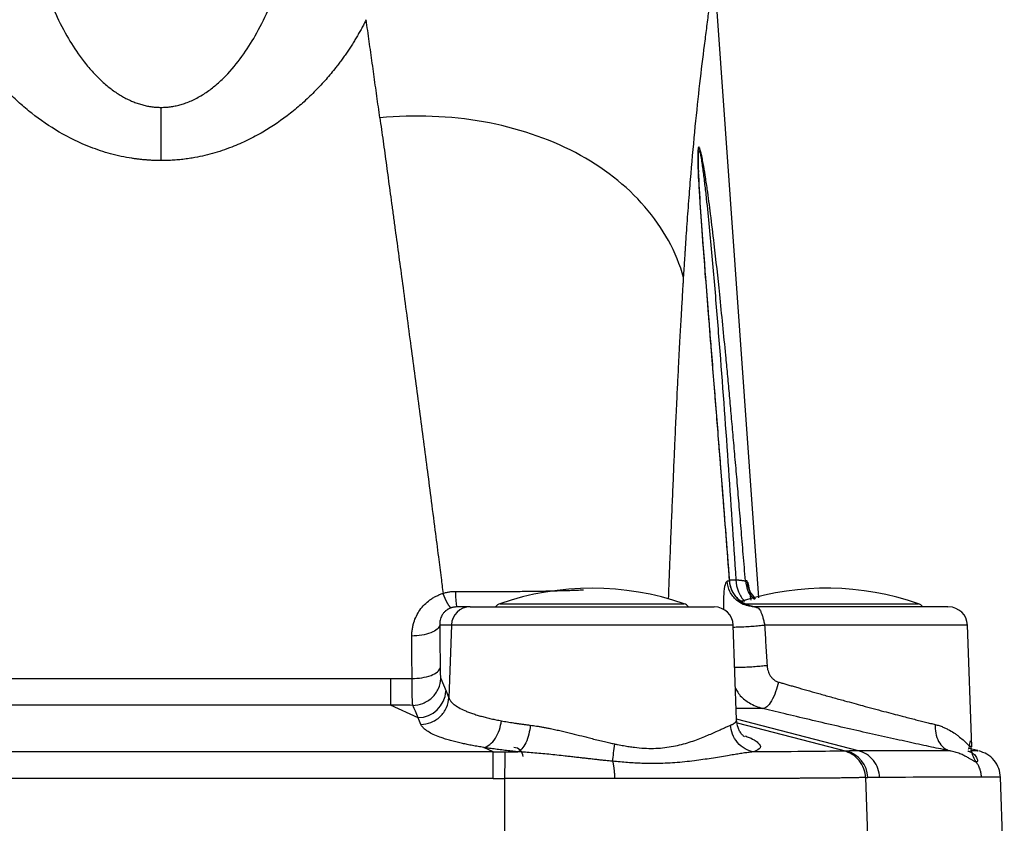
# Model space of a CAD drawing. Header units: millimetres. Extents: x 3 to 2091, y -59 to 1557.
# Tile 6 of 71: x 435 to 541, y 821 to 907. Entities that reach past the tile are written whole.
import ezdxf

# ---------------------------------------------------------------- set-up
doc = ezdxf.new("R2010")
doc.units = ezdxf.units.MM

msp = doc.modelspace()

# ---------------------------------------------------------------- linework, layer by layer
at = {"color": 7, "linetype": 'Continuous', "lineweight": 25}
for p, q in [((514.38, 845.47), (509.51, 913.96)), ((507.94, 890.94), (507.93, 891.18)), ((483.54, 844.51), (482.14, 844.51)), ((483.54, 844.51), (509.59, 844.51)), ((513.28, 844.71), (513.89, 844.53)), ((514.12, 844.48), (513.31, 844.58)), ((513.94, 844.51), (513.32, 844.62)), ((513.94, 844.51), (514.12, 844.46)), ((481.55, 842.58), (480.32, 842.58)), ((481.55, 842.58), (481.28, 834.82)), ((511.98, 832.47), (511.63, 842.58)), ((537.08, 829.6), (536.63, 842.59)), ((536.63, 842.59), (536.63, 842.59)), ((426.06, 836.89), (475.06, 836.89)), ((475.06, 836.89), (477.35, 836.89)), ((475.06, 836.89), (475.06, 834.02)), ((480.43, 836.86), (480.98, 835.53)), ((480.98, 835.53), (481.28, 834.82)), ((475.06, 834.02), (426.06, 834.02)), ((478, 832.69), (475.06, 834.02)), ((478.3, 831.98), (478, 832.69)), ((486.02, 829.06), (485.01, 829.52)), ((537.72, 829.19), (536.76, 829.41)), ((537.08, 829.6), (537.08, 829.6)), ((486.02, 829.06), (415.11, 829.06)), ((486.02, 826.22), (486.02, 829.06)), ((486.02, 826.22), (415.11, 826.22)), ((487.23, 826.22), (487.23, 814.51)), ((525.75, 826.31), (526.15, 814.51)), ((540.56, 814.51), (540.15, 826.34))]:
    msp.add_line(p, q, dxfattribs=at)
at = {"color": 8, "linetype": 'Continuous', "lineweight": 25}
for p, q in [((507.94, 891.07), (507.94, 890.9)), ((511.2, 847.41), (511.92, 847.41)), ((511.22, 847.26), (511.2, 847.29)), ((512.86, 845.12), (512.46, 845.12)), ((486.74, 844.86), (506.39, 844.86)), ((512.69, 844.86), (531.39, 844.86)), ((511.63, 842.58), (481.55, 842.58)), ((511.87, 835.82), (512.05, 835.52)), ((514.77, 833.68), (511.94, 833.69)), ((517.19, 833.1), (514.77, 833.68)), ((524.99, 829.15), (511.98, 832.53)), ((512.05, 832.16), (523.72, 829.14))]:
    msp.add_line(p, q, dxfattribs=at)
at = {"color": 7, "linetype": 'Continuous', "lineweight": 25}
for centre, radius, start, end in [((496.56, 816.51), 30, 70.8777, 109.1223), ((521.56, 816.51), 30, 70.8777, 107.2865), ((483.55, 842.52), 2, 90.1043, 178.114), ((487.06, 843.91), 1, 109.1223, 142.4569), ((506.06, 843.91), 1, 37.7309, 70.8777), ((509.63, 842.51), 2, 2, 90), ((531.06, 843.91), 1, 37.7309, 70.8777), ((534.63, 842.51), 2, 1.9978, 90), ((477.96, 835.72), 3.02, 270.6151, 356.5216), ((488.21, 828.51), 1, 2, 90), ((523.01, 826.24), 2.98, 1.4734, 76.2385)]:
    msp.add_arc(centre, radius, start, end, dxfattribs=at)
for points, knots in [([(437.28, 913.42), (437.33, 913.22), (437.45, 912.81), (437.63, 912.21), (437.81, 911.63), (438, 911.07), (438.19, 910.53), (438.38, 910.01), (438.58, 909.51), (438.77, 909.03), (438.97, 908.57), (439.49, 907.36), (440.4, 905.56), (441.67, 903.55), (442.81, 902.09), (443.76, 901.06), (444.72, 900.16), (445.55, 899.54), (446.2, 899.11), (446.68, 898.84), (447.16, 898.6), (447.64, 898.39), (448.13, 898.21), (448.62, 898.07), (449.1, 897.95), (449.59, 897.87), (450.08, 897.82), (450.4, 897.82), (450.56, 897.81)], [0, 0, 0, 0, 0.031124, 0.061332, 0.090624, 0.118997, 0.146452, 0.172988, 0.198603, 0.223298, 0.247072, 0.269925, 0.410619, 0.531912, 0.600915, 0.664719, 0.723539, 0.777654, 0.802444, 0.826498, 0.849871, 0.872622, 0.894815, 0.916519, 0.93781, 0.958765, 0.979466, 1, 1, 1, 1]), ([(450.56, 897.81), (450.65, 897.82), (450.81, 897.82), (451.06, 897.83), (451.32, 897.85), (451.57, 897.88), (451.82, 897.92), (452.07, 897.97), (452.32, 898.02), (452.57, 898.09), (452.82, 898.16), (453.39, 898.34), (454.28, 898.72), (455.4, 899.39), (456.47, 900.21), (457.8, 901.46), (459.23, 903.21), (460.73, 905.56), (461.71, 907.51), (462.36, 909.04), (462.75, 910.03), (463.13, 911.09), (463.51, 912.23), (463.73, 913.02), (463.85, 913.42)], [0, 0, 0, 0, 0.010631, 0.021284, 0.03197, 0.0427, 0.053488, 0.064343, 0.075278, 0.086303, 0.097429, 0.108666, 0.163445, 0.222304, 0.279937, 0.342468, 0.468027, 0.589327, 0.730022, 0.776645, 0.826959, 0.88096, 0.938643, 1, 1, 1, 1]), ([(506.34, 879.66), (506.36, 880), (506.4, 880.61), (506.45, 881.43), (506.49, 882.05), (506.55, 882.91), (506.62, 884), (506.75, 885.9), (506.92, 888.15), (507.2, 891.68), (507.58, 895.85), (508.07, 900.43), (508.49, 903.81), (508.81, 906.29), (509.02, 907.99), (509.2, 909.63), (509.32, 910.82), (509.4, 911.81), (509.44, 912.55), (509.46, 913.31), (509.46, 913.76), (509.46, 913.96)], [0, 0, 0, 0, 0.021705, 0.039354, 0.052954, 0.062508, 0.09564, 0.125011, 0.1892, 0.250017, 0.37501, 0.499998, 0.624985, 0.685243, 0.749989, 0.809584, 0.874993, 0.896509, 0.937498, 0.972205, 1, 1, 1, 1]), ([(450.56, 892.14), (450.43, 892.14), (450.17, 892.14), (449.78, 892.15), (449.39, 892.17), (449, 892.2), (448.61, 892.23), (448.22, 892.27), (447.83, 892.32), (447.2, 892.42), (446.3, 892.58), (445.18, 892.85), (444.08, 893.18), (442.19, 893.87), (439.63, 895.12), (437.19, 896.8), (435.43, 898.28), (434.21, 899.44), (433.06, 900.65), (432.14, 901.76), (431.38, 902.75), (430.77, 903.6), (430.2, 904.47), (429.66, 905.35), (429.14, 906.25), (428.83, 906.86), (428.67, 907.17)], [0, 0, 0, 0, 0.012501, 0.02499, 0.037475, 0.049962, 0.06246, 0.074976, 0.087517, 0.100091, 0.137287, 0.175147, 0.212402, 0.25021, 0.375129, 0.500065, 0.561615, 0.625077, 0.686831, 0.750062, 0.790864, 0.831953, 0.87337, 0.915157, 0.957354, 1, 1, 1, 1]), ([(472.45, 907.17), (472.38, 907.02), (472.22, 906.71), (471.98, 906.25), (471.72, 905.8), (471.46, 905.35), (471.2, 904.91), (470.92, 904.46), (470.64, 904.03), (470.35, 903.6), (470.05, 903.17), (469.74, 902.75), (469.42, 902.33), (468.87, 901.62), (468.06, 900.65), (466.92, 899.44), (465.7, 898.28), (463.93, 896.8), (461.98, 895.45), (459.82, 894.3), (458.36, 893.66), (457.09, 893.2), (456.05, 892.88), (454.98, 892.62), (454.04, 892.43), (453.24, 892.31), (452.57, 892.23), (451.9, 892.18), (451.23, 892.14), (450.79, 892.14), (450.56, 892.14)], [0, 0, 0, 0, 0.021381, 0.042645, 0.063796, 0.084841, 0.105783, 0.126628, 0.14738, 0.168045, 0.188627, 0.209133, 0.229567, 0.249935, 0.313145, 0.37489, 0.438312, 0.499873, 0.624807, 0.688308, 0.749858, 0.785828, 0.821331, 0.857374, 0.892791, 0.914322, 0.935771, 0.957176, 0.978573, 1, 1, 1, 1]), ([(473.92, 896.7), (473.86, 897.09), (473.76, 897.87), (473.59, 899.03), (473.43, 900.19), (473.27, 901.36), (473.11, 902.52), (472.94, 903.69), (472.78, 904.85), (472.62, 906.01), (472.51, 906.78), (472.45, 907.17)], [0, 0, 0, 0, 0.108992, 0.218514, 0.328566, 0.439147, 0.550258, 0.661899, 0.774069, 0.88677, 1, 1, 1, 1]), ([(450.56, 892.14), (450.56, 892.96), (450.56, 893.9), (450.56, 895.84), (450.56, 896.85), (450.56, 897.81)], [0, 0, 0, 0, 0.5, 0.5, 1, 1, 1, 1]), ([(473.92, 896.7), (473.97, 896.29), (474.09, 895.46), (474.26, 894.2), (474.44, 892.92), (474.62, 891.62), (474.8, 890.29), (474.98, 888.94), (475.17, 887.56), (475.36, 886.17), (475.75, 883.33), (476.37, 878.74), (477.21, 872.44), (478.08, 865.88), (478.79, 860.5), (479.36, 856.1), (479.77, 852.94), (480.14, 850.06), (480.43, 847.81), (480.59, 846.51), (480.66, 845.96)], [0, 0, 0, 0, 0.026378, 0.053108, 0.080189, 0.107621, 0.135403, 0.163534, 0.192013, 0.220841, 0.250017, 0.366613, 0.500022, 0.625191, 0.750026, 0.808987, 0.87503, 0.927898, 0.969545, 1, 1, 1, 1]), ([(512.93, 847.28), (512.86, 848.23), (512.7, 850.1), (512.48, 852.84), (512.25, 855.5), (512.04, 858.05), (511.82, 860.5), (511.62, 862.86), (511.41, 865.12), (511.22, 867.28), (511.03, 869.34), (510.69, 872.87), (510.23, 877.51), (509.69, 882.55), (509.24, 886.29), (508.92, 888.73), (508.65, 890.53), (508.46, 891.66), (508.34, 892.33), (508.25, 892.73), (508.17, 893.09), (508.07, 893.42), (507.99, 893.57), (507.94, 893.58), (507.9, 893.5), (507.86, 893.28), (507.84, 892.86), (507.84, 892.28), (507.86, 891.46), (507.9, 890.35), (507.99, 888.86), (508.1, 887.16), (508.23, 885.23), (508.42, 882.72), (508.66, 879.53), (508.98, 875.57), (509.29, 871.63), (509.6, 867.86), (509.87, 864.5), (510.14, 861.07), (510.45, 857.16), (510.81, 852.52), (511.08, 849.08), (511.22, 847.26)], [0, 0, 0, 0, 0.029528, 0.05805, 0.085566, 0.112077, 0.137582, 0.162083, 0.185578, 0.208068, 0.229553, 0.250034, 0.318194, 0.375041, 0.408785, 0.437539, 0.453968, 0.46878, 0.47659, 0.478775, 0.4844, 0.492182, 0.496086, 0.499983, 0.503471, 0.50779, 0.515586, 0.523636, 0.531206, 0.545954, 0.56245, 0.581107, 0.601941, 0.624955, 0.661669, 0.70334, 0.749967, 0.785459, 0.821404, 0.855146, 0.892843, 0.943379, 1, 1, 1, 1]), ([(511.25, 847.22), (511.12, 848.9), (510.89, 851.97), (510.56, 856.14), (510.3, 859.53), (510.06, 862.48), (509.84, 865.34), (509.59, 868.38), (509.36, 871.34), (509.14, 874.02), (508.97, 876.22), (508.82, 878.15), (508.64, 880.45), (508.41, 883.48), (508.13, 887.26), (508, 889.74), (507.94, 891)], [0, 0, 0, 0, 0.113123, 0.206902, 0.28133, 0.342234, 0.40648, 0.475133, 0.548057, 0.607355, 0.65724, 0.697712, 0.739753, 0.815333, 0.906253, 1, 1, 1, 1]), ([(511.22, 847.26), (511.24, 846.95), (511.32, 846.62), (511.6, 845.98), (511.8, 845.68), (512.3, 845.16), (512.6, 844.95), (513.24, 844.65), (513.57, 844.56), (513.89, 844.53)], [0, 0, 0, 0, 0.25, 0.25, 0.5, 0.5, 0.75, 0.75, 1, 1, 1, 1]), ([(513.28, 844.73), (513.13, 844.76), (512.74, 844.86), (512.17, 845.3), (511.68, 845.88), (511.35, 846.59), (511.28, 847.04), (511.25, 847.29)], [0, 0, 0, 0, 0.133717, 0.340483, 0.604176, 0.789205, 1, 1, 1, 1]), ([(511.92, 847.41), (511.96, 847.4), (512.05, 847.4), (512.18, 847.39), (512.29, 847.37), (512.38, 847.36), (512.47, 847.36), (512.55, 847.35), (512.64, 847.34), (512.74, 847.32), (512.83, 847.31), (512.9, 847.29), (512.92, 847.29), (512.93, 847.28)], [0, 0, 0, 0, 0.079723, 0.156849, 0.231263, 0.302866, 0.371574, 0.437319, 0.500046, 0.630891, 0.758013, 0.881126, 1, 1, 1, 1]), ([(511.92, 847.41), (511.93, 846.96), (512.02, 846.53), (512.35, 845.74), (512.58, 845.39), (512.86, 845.12)], [0, 0, 0, 0, 0.5, 0.5, 1, 1, 1, 1]), ([(477.33, 841.41), (477.33, 841.48), (477.33, 841.62), (477.34, 841.83), (477.37, 842.04), (477.4, 842.24), (477.44, 842.45), (477.48, 842.65), (477.59, 843.02), (477.8, 843.55), (478.18, 844.19), (478.66, 844.77), (479.15, 845.19), (479.58, 845.48), (479.93, 845.67), (480.28, 845.83), (480.54, 845.92), (480.66, 845.96)], [0, 0, 0, 0, 0.035894, 0.071632, 0.107271, 0.142866, 0.178476, 0.214158, 0.249968, 0.375794, 0.499629, 0.6253, 0.74935, 0.812958, 0.875615, 0.937798, 1, 1, 1, 1]), ([(480.66, 845.96), (480.72, 845.98), (480.84, 846.02), (481.03, 846.07), (481.21, 846.1), (481.4, 846.13), (481.59, 846.16), (481.78, 846.17), (481.91, 846.17), (481.98, 846.17)], [0, 0, 0, 0, 0.143047, 0.285494, 0.427662, 0.569875, 0.712456, 0.855726, 1, 1, 1, 1]), ([(481.55, 844.42), (481.54, 844.42), (481.53, 844.42), (481.5, 844.43), (481.46, 844.45), (481.43, 844.48), (481.4, 844.52), (481.36, 844.56), (481.32, 844.61), (481.28, 844.67), (481.24, 844.72), (481.21, 844.79), (481.17, 844.85), (481.13, 844.92), (481.09, 844.99), (481.05, 845.07), (481.02, 845.14), (480.98, 845.21), (480.95, 845.28), (480.92, 845.35), (480.89, 845.42), (480.86, 845.49), (480.83, 845.55), (480.8, 845.61), (480.78, 845.67), (480.75, 845.73), (480.73, 845.78), (480.71, 845.83), (480.69, 845.88), (480.68, 845.92), (480.67, 845.95), (480.66, 845.96)], [0, 0, 0, 0, 0.052052, 0.103487, 0.154179, 0.20401, 0.252869, 0.300655, 0.347274, 0.392644, 0.436694, 0.47936, 0.52059, 0.560341, 0.598579, 0.635277, 0.670417, 0.703988, 0.735982, 0.766401, 0.795247, 0.822528, 0.848256, 0.872442, 0.895104, 0.916256, 0.935917, 0.954104, 0.970835, 0.986128, 1, 1, 1, 1]), ([(481.98, 846.17), (482.13, 846.17), (482.45, 846.16), (482.92, 846.16), (483.39, 846.16), (483.86, 846.16), (484.33, 846.16), (484.8, 846.15), (485.27, 846.15), (486.19, 846.16), (487.57, 846.16), (489.34, 846.18), (491.04, 846.2), (492.4, 846.23), (493.44, 846.26), (494.2, 846.28), (494.93, 846.31), (495.41, 846.33), (495.64, 846.34)], [0, 0, 0, 0, 0.03121, 0.062418, 0.093632, 0.124859, 0.156107, 0.187384, 0.218695, 0.25005, 0.375038, 0.500019, 0.624258, 0.749967, 0.812069, 0.874414, 0.937043, 1, 1, 1, 1]), ([(481.98, 846.17), (481.98, 845.93), (481.99, 845.71), (482.02, 845.29), (482.03, 845.11), (482.06, 844.81), (482.07, 844.7), (482.11, 844.55), (482.12, 844.51), (482.14, 844.51)], [0, 0, 0, 0, 0.25, 0.25, 0.5, 0.5, 0.75, 0.75, 1, 1, 1, 1]), ([(481.55, 844.42), (481.52, 844.41), (481.45, 844.39), (481.36, 844.35), (481.27, 844.31), (481.18, 844.26), (481.09, 844.2), (481.01, 844.14), (480.87, 844.04), (480.7, 843.86), (480.54, 843.62), (480.42, 843.36), (480.35, 843.11), (480.31, 842.85), (480.32, 842.68), (480.32, 842.58)], [0, 0, 0, 0, 0.033142, 0.066978, 0.101629, 0.137206, 0.173813, 0.211545, 0.250487, 0.368138, 0.500477, 0.617623, 0.750281, 0.86421, 1, 1, 1, 1]), ([(482.14, 844.51), (482.1, 844.51), (482.02, 844.51), (481.9, 844.5), (481.78, 844.48), (481.66, 844.46), (481.59, 844.43), (481.55, 844.42)], [0, 0, 0, 0, 0.199798, 0.399288, 0.59888, 0.798981, 1, 1, 1, 1]), ([(534.52, 844.51), (534.55, 844.51), (534.67, 844.51), (533.89, 844.51), (532.3, 844.51), (529.99, 844.51), (527.12, 844.51), (523.76, 844.51), (520.21, 844.51), (516.81, 844.51), (514.88, 844.51), (513.94, 844.51)], [0, 0, 0, 0, 0.0429888, 0.1669512, 0.2865185, 0.3992332, 0.5164899, 0.6394486, 0.7639197, 0.885402, 1, 1, 1, 1]), ([(480.32, 842.58), (480.29, 842.44), (480.19, 842.29), (479.87, 842), (479.64, 841.87), (479.06, 841.64), (478.73, 841.56), (478.03, 841.44), (477.67, 841.41), (477.33, 841.41)], [0, 0, 0, 0, 0.25, 0.25, 0.5, 0.5, 0.75, 0.75, 1, 1, 1, 1]), ([(480.32, 842.58), (480.32, 842.2), (480.32, 841.44), (480.33, 840.3), (480.34, 839.15), (480.34, 838.39), (480.34, 838)], [0, 0, 0, 0, 0.249936, 0.499911, 0.749931, 1, 1, 1, 1]), ([(514.98, 842.58), (515.02, 841.87), (515.11, 840.43), (515.19, 839), (515.24, 838.28)], [0, 0, 0, 0, 0.499943, 1, 1, 1, 1]), ([(536.63, 842.58), (536.63, 842.58), (536.47, 842.58), (535.83, 842.58), (535.36, 842.58), (534.13, 842.58), (533.37, 842.58), (531.62, 842.58), (530.63, 842.58), (528.48, 842.58), (527.32, 842.58), (524.89, 842.58), (523.63, 842.58), (521.1, 842.58), (519.82, 842.58), (517.33, 842.58), (516.12, 842.58), (514.98, 842.58)], [0, 0, 0, 0, 0.125, 0.125, 0.25, 0.25, 0.375, 0.375, 0.5, 0.5, 0.625, 0.625, 0.75, 0.75, 0.875, 0.875, 1, 1, 1, 1]), ([(477.35, 836.89), (477.35, 837.27), (477.35, 838.02), (477.34, 839.16), (477.34, 840.29), (477.33, 841.04), (477.33, 841.41)], [0, 0, 0, 0, 0.249968, 0.499957, 0.749968, 1, 1, 1, 1]), ([(477.35, 836.89), (477.69, 836.89), (478.05, 836.91), (478.75, 837.02), (479.09, 837.1), (479.66, 837.32), (479.89, 837.45), (480.22, 837.72), (480.31, 837.87), (480.34, 838)], [0, 0, 0, 0, 0.25, 0.25, 0.5, 0.5, 0.75, 0.75, 1, 1, 1, 1]), ([(480.34, 838), (480.34, 837.97), (480.34, 837.9), (480.34, 837.79), (480.35, 837.69), (480.35, 837.56), (480.36, 837.41), (480.37, 837.25), (480.38, 837.11), (480.39, 837), (480.41, 836.91), (480.42, 836.87), (480.43, 836.86)], [0, 0, 0, 0, 0.062322, 0.124613, 0.1871, 0.250008, 0.37525, 0.50005, 0.624532, 0.750062, 0.875228, 1, 1, 1, 1]), ([(515.24, 838.28), (515.24, 838.23), (515.25, 838.13), (515.27, 837.98), (515.3, 837.84), (515.36, 837.65), (515.44, 837.43), (515.58, 837.17), (515.75, 836.94), (515.94, 836.77), (516.12, 836.64), (516.28, 836.56), (516.4, 836.52), (516.46, 836.5)], [0, 0, 0, 0, 0.062757, 0.125173, 0.187521, 0.250073, 0.375939, 0.499894, 0.626127, 0.750099, 0.835259, 0.918139, 1, 1, 1, 1]), ([(477.43, 834.01), (477.43, 834.03), (477.43, 834.06), (477.42, 834.12), (477.41, 834.19), (477.41, 834.27), (477.4, 834.35), (477.4, 834.45), (477.39, 834.55), (477.39, 834.65), (477.38, 834.76), (477.38, 834.88), (477.37, 835.05), (477.37, 835.27), (477.36, 835.56), (477.36, 835.86), (477.36, 836.19), (477.35, 836.53), (477.35, 836.77), (477.35, 836.89)], [0, 0, 0, 0, 0.048655, 0.096681, 0.144068, 0.190807, 0.236903, 0.282356, 0.327169, 0.371343, 0.41488, 0.457781, 0.500048, 0.58461, 0.668674, 0.752246, 0.83534, 0.917946, 1, 1, 1, 1]), ([(477.43, 834.01), (477.78, 834.02), (478.15, 834.08), (478.86, 834.36), (479.21, 834.58), (479.79, 835.13), (480.02, 835.46), (480.33, 836.16), (480.41, 836.52), (480.43, 836.86)], [0, 0, 0, 0, 0.25, 0.25, 0.5, 0.5, 0.75, 0.75, 1, 1, 1, 1]), ([(516.46, 836.5), (516.38, 836.17), (516.28, 835.82), (516.03, 835.12), (515.88, 834.78), (515.55, 834.21), (515.38, 833.99), (515.05, 833.72), (514.9, 833.66), (514.77, 833.68)], [0, 0, 0, 0, 0.25, 0.25, 0.5, 0.5, 0.75, 0.75, 1, 1, 1, 1]), ([(516.46, 836.5), (516.58, 836.46), (516.84, 836.39), (517.25, 836.27), (517.69, 836.14), (518.16, 836.01), (518.85, 835.81), (519.77, 835.55), (520.97, 835.21), (522.21, 834.86), (523.42, 834.53), (524.49, 834.24), (525.9, 833.85), (527.65, 833.38), (529.26, 832.96), (530.32, 832.69), (530.97, 832.52), (531.57, 832.37), (532.15, 832.23), (532.69, 832.09), (533.02, 832.01), (533.19, 831.97)], [0, 0, 0, 0, 0.021852, 0.045291, 0.07032, 0.096939, 0.12515, 0.187703, 0.250309, 0.323105, 0.393315, 0.448816, 0.50056, 0.631134, 0.750378, 0.793752, 0.836415, 0.878369, 0.919616, 0.960158, 1, 1, 1, 1]), ([(512.05, 835.52), (512.1, 835.44), (512.35, 834.99), (512.85, 834.61), (513.7, 834.03), (514.28, 833.84), (514.77, 833.68)], [0, 0, 0, 0, 0.0808978, 0.4578558, 0.5408634, 1, 1, 1, 1]), ([(478.3, 831.98), (478.64, 831.98), (479.01, 832.05), (479.72, 832.33), (480.07, 832.54), (480.64, 833.09), (480.88, 833.42), (481.19, 834.12), (481.27, 834.48), (481.28, 834.82)], [0, 0, 0, 0, 0.25, 0.25, 0.5, 0.5, 0.75, 0.75, 1, 1, 1, 1]), ([(481.28, 834.82), (481.29, 834.79), (481.32, 834.73), (481.36, 834.64), (481.42, 834.55), (481.47, 834.47), (481.54, 834.39), (481.61, 834.32), (481.68, 834.25), (481.75, 834.18), (481.95, 834.02), (482.32, 833.78), (482.87, 833.5), (483.38, 833.29), (483.81, 833.13), (484.28, 832.98), (484.76, 832.84), (485.27, 832.71), (485.79, 832.58), (486.33, 832.47), (486.7, 832.4), (486.89, 832.36)], [0, 0, 0, 0, 0.032537, 0.063888, 0.094052, 0.123029, 0.150819, 0.17742, 0.202831, 0.227054, 0.250086, 0.380474, 0.500024, 0.567345, 0.633286, 0.697848, 0.761031, 0.822836, 0.883265, 0.942319, 1, 1, 1, 1]), ([(477.43, 834.01), (477.04, 834.02), (476.25, 834.02), (475.46, 834.02), (475.06, 834.02)], [0, 0, 0, 0, 0.499942, 1, 1, 1, 1]), ([(478, 832.69), (477.9, 832.92), (477.71, 833.36), (477.52, 833.8), (477.43, 834.01)], [0, 0, 0, 0, 0.516482, 1, 1, 1, 1]), ([(485.01, 829.52), (485.21, 829.57), (485.44, 829.67), (485.86, 830), (486.07, 830.23), (486.42, 830.77), (486.56, 831.08), (486.78, 831.72), (486.85, 832.05), (486.89, 832.36)], [0, 0, 0, 0, 0.25, 0.25, 0.5, 0.5, 0.75, 0.75, 1, 1, 1, 1]), ([(486.89, 832.36), (486.99, 832.34), (487.2, 832.3), (487.53, 832.25), (487.86, 832.19), (488.19, 832.14), (488.54, 832.09), (488.89, 832.04), (489.24, 831.99), (489.6, 831.94), (489.85, 831.91), (489.97, 831.9)], [0, 0, 0, 0, 0.110518, 0.22118, 0.331989, 0.442947, 0.554053, 0.66531, 0.77672, 0.888282, 1, 1, 1, 1]), ([(511.34, 831.9), (511.38, 831.91), (511.45, 831.94), (511.54, 831.98), (511.63, 832.02), (511.7, 832.07), (511.77, 832.12), (511.83, 832.16), (511.88, 832.21), (511.92, 832.26), (511.95, 832.31), (511.97, 832.37), (511.98, 832.42), (511.98, 832.46), (511.98, 832.47)], [0, 0, 0, 0, 0.083515, 0.166996, 0.250441, 0.333852, 0.417231, 0.500576, 0.583889, 0.667171, 0.750423, 0.833644, 0.916836, 1, 1, 1, 1]), ([(512.83, 830.65), (512.84, 830.64), (512.86, 830.63), (512.74, 830.72), (512.57, 830.88), (512.32, 831.24), (512.08, 831.73), (512.02, 832.2), (511.98, 832.5)], [0, 0, 0, 0, 0.031535, 0.232768, 0.445934, 0.606897, 0.745906, 1, 1, 1, 1]), ([(534.77, 829.15), (534.12, 829.29), (532.84, 829.55), (530.58, 830.04), (528.13, 830.58), (525.52, 831.16), (522.82, 831.77), (520.1, 832.41), (518.2, 832.86), (517.26, 833.08), (517.19, 833.1)], [0, 0, 0, 0, 0.141196, 0.282469, 0.423703, 0.564944, 0.706181, 0.84742, 0.988692, 1, 1, 1, 1]), ([(485.01, 829.52), (484.9, 829.54), (484.7, 829.57), (484.4, 829.62), (484.1, 829.67), (483.81, 829.72), (483.53, 829.78), (483.25, 829.83), (482.98, 829.89), (482.72, 829.95), (482.34, 830.03), (481.87, 830.15), (481.32, 830.3), (480.8, 830.45), (480.21, 830.66), (479.6, 830.91), (479.11, 831.17), (478.79, 831.39), (478.6, 831.56), (478.46, 831.71), (478.36, 831.84), (478.32, 831.93), (478.3, 831.98)], [0, 0, 0, 0, 0.026811, 0.053586, 0.080337, 0.107077, 0.133819, 0.160576, 0.18736, 0.214184, 0.24106, 0.304644, 0.368283, 0.434073, 0.499995, 0.613166, 0.726442, 0.791866, 0.857346, 0.904883, 0.952412, 1, 1, 1, 1]), ([(489.97, 831.9), (489.94, 831.58), (489.89, 831.25), (489.73, 830.61), (489.62, 830.3), (489.37, 829.76), (489.23, 829.54), (488.94, 829.21), (488.79, 829.1), (488.66, 829.05)], [0, 0, 0, 0, 0.25, 0.25, 0.5, 0.5, 0.75, 0.75, 1, 1, 1, 1]), ([(489.97, 831.9), (490.08, 831.88), (490.3, 831.85), (490.65, 831.8), (491, 831.75), (491.37, 831.68), (491.75, 831.61), (492.19, 831.52), (492.7, 831.41), (493.44, 831.25), (494.37, 831.02), (495.3, 830.79), (496.02, 830.6), (496.61, 830.45), (497.23, 830.3), (497.87, 830.14), (498.43, 830.01), (498.79, 829.93), (498.96, 829.9)], [0, 0, 0, 0, 0.038738, 0.07865, 0.119748, 0.162041, 0.205537, 0.250246, 0.311053, 0.375393, 0.500545, 0.619352, 0.678708, 0.738086, 0.813518, 0.882314, 0.944475, 1, 1, 1, 1]), ([(498.96, 829.9), (499.07, 829.87), (499.29, 829.83), (499.62, 829.77), (499.93, 829.71), (500.23, 829.66), (500.52, 829.61), (500.8, 829.57), (501.34, 829.5), (502.12, 829.43), (503.13, 829.41), (504.1, 829.47), (505.34, 829.64), (506.49, 829.93), (507.53, 830.27), (508.26, 830.54), (508.93, 830.82), (509.55, 831.09), (510.1, 831.34), (510.51, 831.53), (510.8, 831.67), (511, 831.76), (511.19, 831.83), (511.29, 831.88), (511.34, 831.9)], [0, 0, 0, 0, 0.019461, 0.038364, 0.056711, 0.074504, 0.091746, 0.10844, 0.12459, 0.187064, 0.248515, 0.31044, 0.372516, 0.497192, 0.559848, 0.622649, 0.68553, 0.748446, 0.815182, 0.874256, 0.907457, 0.939472, 0.970315, 1, 1, 1, 1]), ([(513.82, 829.05), (513.51, 829.1), (513.2, 829.21), (512.6, 829.55), (512.32, 829.77), (511.86, 830.31), (511.68, 830.62), (511.43, 831.26), (511.36, 831.59), (511.34, 831.9)], [0, 0, 0, 0, 0.25, 0.25, 0.5, 0.5, 0.75, 0.75, 1, 1, 1, 1]), ([(533.19, 831.97), (533.17, 831.67), (533.19, 831.36), (533.3, 830.74), (533.41, 830.44), (533.69, 829.9), (533.88, 829.68), (534.3, 829.33), (534.53, 829.21), (534.77, 829.15)], [0, 0, 0, 0, 0.25, 0.25, 0.5, 0.5, 0.75, 0.75, 1, 1, 1, 1]), ([(533.19, 831.97), (533.26, 831.95), (533.4, 831.91), (533.61, 831.85), (533.82, 831.78), (534.07, 831.68), (534.38, 831.54), (534.83, 831.31), (535.24, 831.05), (535.58, 830.8), (535.91, 830.54), (536.2, 830.29), (536.45, 830.06), (536.61, 829.91), (536.75, 829.78), (536.86, 829.68), (536.94, 829.63), (536.99, 829.61), (537.01, 829.6), (537.02, 829.6)], [0, 0, 0, 0, 0.031812, 0.06462, 0.098439, 0.133283, 0.194485, 0.260987, 0.383173, 0.450521, 0.499836, 0.633058, 0.694467, 0.749808, 0.818043, 0.881876, 0.922536, 0.961886, 1, 1, 1, 1]), ([(536.73, 829.32), (536.76, 829.36), (536.79, 829.43), (536.92, 829.99), (536.97, 830.21)], [0, 0, 0, 0, 0.618478, 1, 1, 1, 1]), ([(488.66, 829.05), (488.54, 829.06), (488.3, 829.09), (487.95, 829.13), (487.6, 829.17), (487.26, 829.21), (486.93, 829.25), (486.59, 829.29), (486.27, 829.33), (485.94, 829.38), (485.63, 829.42), (485.31, 829.47), (485.11, 829.5), (485.01, 829.52)], [0, 0, 0, 0, 0.091108, 0.182102, 0.273008, 0.36385, 0.454653, 0.545442, 0.63624, 0.727072, 0.81796, 0.908929, 1, 1, 1, 1]), ([(498.96, 829.9), (498.91, 829.58), (498.86, 829.25), (498.79, 828.61), (498.76, 828.31), (498.75, 828.04)], [0, 0, 0, 0, 0.5, 0.5, 1, 1, 1, 1]), ([(523.46, 829.14), (522.66, 829.11), (521.43, 829.1), (518.18, 829.07), (516.16, 829.06), (513.82, 829.05)], [0, 0, 0, 0, 0.5, 0.5, 1, 1, 1, 1]), ([(525.75, 826.31), (525.74, 826.62), (525.68, 826.94), (525.45, 827.57), (525.28, 827.87), (524.86, 828.39), (524.6, 828.62), (524.05, 828.95), (523.75, 829.07), (523.46, 829.14)], [0, 0, 0, 0, 0.25, 0.25, 0.5, 0.5, 0.75, 0.75, 1, 1, 1, 1]), ([(527.26, 826.33), (527.25, 826.63), (527.19, 826.95), (526.97, 827.57), (526.8, 827.87), (526.38, 828.39), (526.13, 828.62), (525.58, 828.96), (525.28, 829.08), (524.99, 829.15)], [0, 0, 0, 0, 0.25, 0.25, 0.5, 0.5, 0.75, 0.75, 1, 1, 1, 1]), ([(537.57, 827.97), (537.56, 827.97), (537.53, 827.97), (537.48, 827.99), (537.43, 828.01), (537.37, 828.03), (537.3, 828.07), (537.17, 828.14), (536.97, 828.26), (536.65, 828.45), (536.27, 828.65), (535.91, 828.82), (535.58, 828.94), (535.31, 829.03), (535.05, 829.1), (534.86, 829.14), (534.77, 829.15)], [0, 0, 0, 0, 0.040448, 0.081365, 0.122768, 0.164674, 0.207101, 0.250065, 0.371388, 0.500039, 0.625669, 0.750014, 0.816683, 0.88057, 0.941675, 1, 1, 1, 1]), ([(536.66, 829.15), (536.7, 829.14), (536.77, 829.12), (536.88, 829.08), (536.98, 829.03), (537.08, 828.97), (537.18, 828.91), (537.31, 828.81), (537.47, 828.65), (537.61, 828.45), (537.69, 828.26), (537.71, 828.13), (537.69, 828.05), (537.67, 828), (537.63, 827.98), (537.59, 827.97), (537.57, 827.97)], [0, 0, 0, 0, 0.038573, 0.078384, 0.119431, 0.161715, 0.205237, 0.249996, 0.374318, 0.499968, 0.628708, 0.74993, 0.814138, 0.877181, 0.939116, 1, 1, 1, 1]), ([(537.02, 829.6), (537.03, 829.6), (537.05, 829.6), (537.06, 829.62), (537.07, 829.64), (537.08, 829.66), (537.08, 829.69), (537.08, 829.7)], [0, 0, 0, 0, 0.19254, 0.388633, 0.588461, 0.792196, 1, 1, 1, 1]), ([(537.57, 827.97), (537.42, 828.19), (537.28, 828.45), (537.09, 829), (537.03, 829.3), (537.02, 829.6)], [0, 0, 0, 0, 0.5, 0.5, 1, 1, 1, 1]), ([(540.15, 826.34), (540.11, 826.66), (540.03, 827.31), (539.51, 828.17), (538.76, 828.85), (538.14, 829.05), (537.84, 829.16)], [0, 0, 0, 0, 0.243232, 0.5, 0.756767, 1, 1, 1, 1]), ([(486.02, 829.06), (486.22, 829.06), (486.63, 829.06), (487.04, 829.06), (487.25, 829.06)], [0, 0, 0, 0, 0.5, 1, 1, 1, 1]), ([(487.25, 829.06), (487.25, 829), (487.24, 828.89), (487.24, 828.55), (487.24, 828.33), (487.24, 827.8), (487.24, 827.49), (487.23, 826.86), (487.23, 826.53), (487.23, 826.22)], [0, 0, 0, 0, 0.25, 0.25, 0.5, 0.5, 0.75, 0.75, 1, 1, 1, 1]), ([(498.75, 828.04), (498.6, 828.06), (498.28, 828.09), (497.8, 828.14), (497.32, 828.19), (496.82, 828.25), (496.32, 828.3), (495.81, 828.36), (495.29, 828.42), (494.77, 828.48), (494.24, 828.54), (493.59, 828.61), (492.82, 828.7), (491.95, 828.79), (491.09, 828.87), (490.26, 828.94), (489.45, 829.01), (488.92, 829.04), (488.66, 829.05)], [0, 0, 0, 0, 0.04731, 0.095232, 0.143761, 0.192893, 0.242623, 0.292943, 0.343847, 0.395326, 0.447371, 0.499974, 0.587892, 0.673992, 0.758263, 0.840696, 0.92128, 1, 1, 1, 1]), ([(513.82, 829.05), (513.74, 829.04), (513.59, 829.03), (513.35, 829), (513.09, 828.96), (512.83, 828.93), (512.56, 828.89), (512.28, 828.84), (511.98, 828.79), (511.67, 828.74), (511.35, 828.69), (510.59, 828.56), (509.35, 828.36), (507.46, 828.08), (505.47, 827.87), (503.8, 827.8), (502.61, 827.81), (501.88, 827.82), (501.13, 827.86), (500.35, 827.9), (499.56, 827.97), (499.02, 828.02), (498.75, 828.04)], [0, 0, 0, 0, 0.023747, 0.047778, 0.072091, 0.096684, 0.121558, 0.146709, 0.172138, 0.197842, 0.22382, 0.250071, 0.379166, 0.500034, 0.630171, 0.749953, 0.790149, 0.830926, 0.872292, 0.914256, 0.956824, 1, 1, 1, 1]), ([(498.75, 828.04), (498.77, 828), (498.79, 827.91), (498.82, 827.77), (498.84, 827.63), (498.87, 827.49), (498.89, 827.35), (498.9, 827.21), (498.92, 827.08), (498.93, 826.95), (498.94, 826.83), (498.95, 826.71), (498.96, 826.59), (498.96, 826.48), (498.96, 826.38), (498.97, 826.28), (498.97, 826.22), (498.97, 826.19)], [0, 0, 0, 0, 0.08753, 0.172313, 0.254229, 0.333185, 0.409112, 0.481966, 0.55172, 0.618367, 0.681916, 0.742387, 0.799814, 0.854238, 0.905707, 0.954275, 1, 1, 1, 1]), ([(538.13, 826.34), (538.12, 826.39), (538.12, 826.5), (538.1, 826.67), (538.07, 826.84), (538.02, 827.02), (537.97, 827.21), (537.88, 827.43), (537.76, 827.69), (537.64, 827.87), (537.57, 827.97)], [0, 0, 0, 0, 0.091076, 0.186591, 0.286581, 0.391048, 0.499958, 0.629393, 0.795942, 1, 1, 1, 1]), ([(498.97, 826.19), (498.77, 826.19), (498.37, 826.19), (497.77, 826.19), (497.17, 826.19), (496.57, 826.19), (495.98, 826.19), (495.38, 826.19), (494.79, 826.19), (494.19, 826.19), (493.6, 826.19), (493.01, 826.19), (492.42, 826.2), (491.83, 826.2), (491.25, 826.2), (490.67, 826.2), (490.09, 826.2), (489.51, 826.21), (488.94, 826.21), (488.36, 826.21), (487.8, 826.21), (487.42, 826.21), (487.23, 826.22)], [0, 0, 0, 0, 0.05252, 0.104775, 0.156764, 0.208488, 0.259947, 0.311141, 0.36207, 0.412733, 0.463131, 0.513264, 0.563131, 0.612733, 0.66207, 0.711141, 0.759948, 0.808489, 0.856765, 0.904775, 0.95252, 1, 1, 1, 1]), ([(525.75, 826.31), (525.7, 826.31), (525.6, 826.31), (525.44, 826.3), (525.28, 826.3), (525.09, 826.3), (524.9, 826.29), (524.69, 826.29), (524.48, 826.28), (524.24, 826.28), (524, 826.27), (523.74, 826.27), (523.47, 826.27), (523.18, 826.26), (522.88, 826.26), (522.56, 826.25), (522.23, 826.25), (521.88, 826.25), (521.52, 826.24), (521.14, 826.24), (520.75, 826.24), (520.34, 826.23), (519.91, 826.23), (519.47, 826.23), (519.01, 826.23), (518.53, 826.22), (518.04, 826.22), (517.52, 826.22), (517, 826.22), (516.45, 826.21), (515.88, 826.21), (515.3, 826.21), (514.7, 826.21), (514.08, 826.2), (513.44, 826.2), (512.79, 826.2), (512.12, 826.2), (511.43, 826.2), (510.72, 826.2), (509.99, 826.2), (509.24, 826.19), (508.48, 826.19), (507.7, 826.19), (506.9, 826.19), (506.09, 826.19), (505.25, 826.19), (504.41, 826.19), (503.54, 826.19), (502.66, 826.19), (501.76, 826.19), (500.84, 826.19), (499.91, 826.19), (499.28, 826.19), (498.97, 826.19)], [0, 0, 0, 0, 0.015005, 0.030193, 0.045566, 0.061123, 0.076865, 0.09279, 0.108899, 0.125193, 0.14167, 0.158332, 0.175178, 0.192208, 0.209423, 0.226821, 0.244403, 0.26217, 0.280121, 0.298255, 0.316574, 0.335078, 0.353765, 0.372636, 0.391692, 0.410931, 0.430355, 0.449963, 0.469755, 0.489731, 0.509892, 0.530236, 0.550765, 0.571477, 0.592374, 0.613455, 0.63472, 0.656169, 0.677802, 0.69962, 0.721621, 0.743807, 0.766177, 0.78873, 0.811468, 0.834391, 0.857497, 0.880787, 0.904261, 0.92792, 0.951763, 0.975789, 1, 1, 1, 1]), ([(527.26, 826.33), (527.05, 826.33), (526.64, 826.33), (526.21, 826.32), (526, 826.32)], [0, 0, 0, 0, 0.491717, 1, 1, 1, 1])]:
    msp.add_open_spline(points, degree=3, knots=knots, dxfattribs=at)
for points in [[(506.34, 879.66), (505.57, 882.38), (502.75, 887.52), (495.19, 893.41), (485.18, 896.76), (477.66, 897.05), (473.92, 896.7)], [(511.22, 847.26), (511.14, 847.26), (511.06, 847.26), (510.97, 847.26)], [(513.09, 847.28), (513.04, 847.28), (512.99, 847.28), (512.93, 847.28)], [(523.72, 829.14), (523.64, 829.14), (523.55, 829.14), (523.46, 829.14)], [(524.99, 829.15), (524.58, 829.15), (524.16, 829.15), (523.72, 829.14)], [(534.77, 829.15), (532.62, 829.15), (529.36, 829.15), (524.99, 829.15)], [(487.25, 829.06), (487.72, 829.06), (488.19, 829.05), (488.66, 829.05)], [(486.02, 826.22), (486.42, 826.22), (486.83, 826.22), (487.23, 826.22)], [(525.75, 826.31), (525.83, 826.32), (525.91, 826.32), (526, 826.32)], [(538.13, 826.34), (536.06, 826.34), (532.43, 826.33), (527.26, 826.33)]]:
    msp.add_open_spline(points, degree=3, dxfattribs=at)
at = {"color": 8, "linetype": 'Continuous', "lineweight": 25}
for points, knots in [([(507.93, 891.18), (507.93, 891.41), (507.92, 891.64), (507.91, 892.08), (507.91, 892.29), (507.91, 892.67), (507.92, 892.85), (507.94, 893.05), (507.95, 893.1), (507.97, 893.18), (507.98, 893.19), (508.01, 893.18), (508.03, 893.15), (508.06, 893.06), (508.08, 893), (508.13, 892.77), (508.17, 892.58), (508.24, 892.18), (508.27, 891.96), (508.34, 891.51), (508.37, 891.28), (508.46, 890.57), (508.52, 890.08), (508.64, 889.09), (508.7, 888.59), (508.86, 887.08), (508.96, 886.06), (509.26, 882.98), (509.45, 880.91), (509.8, 876.75), (509.97, 874.66), (510.46, 868.39), (510.77, 864.2), (511.36, 855.81), (511.64, 851.61), (511.92, 847.41)], [0, 0, 0, 0, 0.015625, 0.015625, 0.03125, 0.03125, 0.046875, 0.046875, 0.054687, 0.054687, 0.0625, 0.0625, 0.070312, 0.070312, 0.078125, 0.078125, 0.09375, 0.09375, 0.109375, 0.109375, 0.125, 0.125, 0.15625, 0.15625, 0.1875, 0.1875, 0.25, 0.25, 0.375, 0.375, 0.5, 0.5, 0.75, 0.75, 1, 1, 1, 1]), ([(504.73, 845.37), (504.75, 845.85), (504.8, 847.15), (504.88, 849.36), (504.99, 851.99), (505.1, 854.68), (505.21, 857.34), (505.32, 859.87), (505.43, 862.42), (505.52, 864.41), (505.6, 865.96), (505.64, 866.94), (505.69, 867.97), (505.75, 869.03), (505.83, 870.71), (505.94, 872.8), (506.07, 875.11), (506.17, 876.82), (506.24, 878.02), (506.28, 878.8), (506.32, 879.32), (506.33, 879.57), (506.34, 879.66)], [0, 0, 0, 0, 0.037792, 0.104858, 0.179555, 0.254186, 0.328749, 0.403239, 0.469374, 0.549077, 0.576921, 0.6061, 0.636611, 0.668453, 0.701623, 0.788164, 0.859929, 0.916964, 0.950095, 0.974974, 0.991606, 1, 1, 1, 1]), ([(510.97, 847.26), (510.89, 847.19), (510.74, 847.05), (510.61, 845.92), (510.57, 844.88), (510.61, 844.23), (510.61, 844.21)], [0, 0, 0, 0, 0.3432313, 0.6746513, 0.9927964, 1, 1, 1, 1]), ([(513.32, 844.62), (513.2, 844.64), (512.71, 844.7), (511.94, 845.21), (511.2, 846.11), (511.05, 846.88), (510.97, 847.26)], [0, 0, 0, 0, 0.098039, 0.392891, 0.701002, 1, 1, 1, 1]), ([(512.93, 847.28), (513, 846.96), (513.12, 846.29), (513.51, 845.6), (513.85, 845.37), (513.89, 845.34)], [0, 0, 0, 0, 0.447363, 0.927679, 1, 1, 1, 1]), ([(513.54, 845.24), (513.5, 845.49), (513.41, 846.23), (513.24, 847.09), (513.14, 847.22), (513.09, 847.28)], [0, 0, 0, 0, 0.202942, 0.592339, 1, 1, 1, 1]), ([(513.09, 847.28), (513.15, 846.9), (513.28, 846.17), (513.78, 845.63), (514.01, 845.37)], [0, 0, 0, 0, 0.525886, 1, 1, 1, 1]), ([(514.12, 844.46), (514.16, 844.45), (514.31, 844.42), (514.49, 844.18), (514.66, 843.82), (514.78, 843.46), (514.89, 843.05), (514.95, 842.74), (514.98, 842.58)], [0, 0, 0, 0, 0.123907, 0.417057, 0.564941, 0.715998, 0.860278, 1, 1, 1, 1]), ([(511.64, 842.37), (511.84, 842.37), (512.23, 842.38), (512.95, 842.41), (513.68, 842.46), (514.37, 842.52), (514.78, 842.56), (514.98, 842.58)], [0, 0, 0, 0, 0.210748, 0.422989, 0.628609, 0.822149, 1, 1, 1, 1]), ([(511.79, 838.07), (511.84, 838.07), (512.05, 838.07), (512.54, 838.08), (513.23, 838.11), (513.95, 838.16), (514.63, 838.22), (515.04, 838.26), (515.24, 838.28)], [0, 0, 0, 0, 0.065263, 0.263685, 0.461762, 0.653504, 0.833996, 1, 1, 1, 1]), ([(512.89, 830.75), (512.96, 830.72), (513.72, 830.45), (514.36, 830.02), (514.73, 829.46), (514.12, 829.19), (513.82, 829.05)], [0, 0, 0, 0, 0.035039, 0.356718, 0.678357, 1, 1, 1, 1]), ([(537.71, 829.16), (537.75, 829.16), (537.83, 829.16), (537.28, 829.16), (536.95, 829.16)], [0, 0, 0, 0, 0.4100167, 1, 1, 1, 1]), ([(540.15, 826.34), (540.15, 826.34), (540.32, 826.34), (539.78, 826.34), (538.68, 826.34), (538.13, 826.34)], [0, 0, 0, 0, 0.0043866, 0.5033069, 1, 1, 1, 1])]:
    msp.add_open_spline(points, degree=3, knots=knots, dxfattribs=at)

doc.saveas('drawing.dxf')
